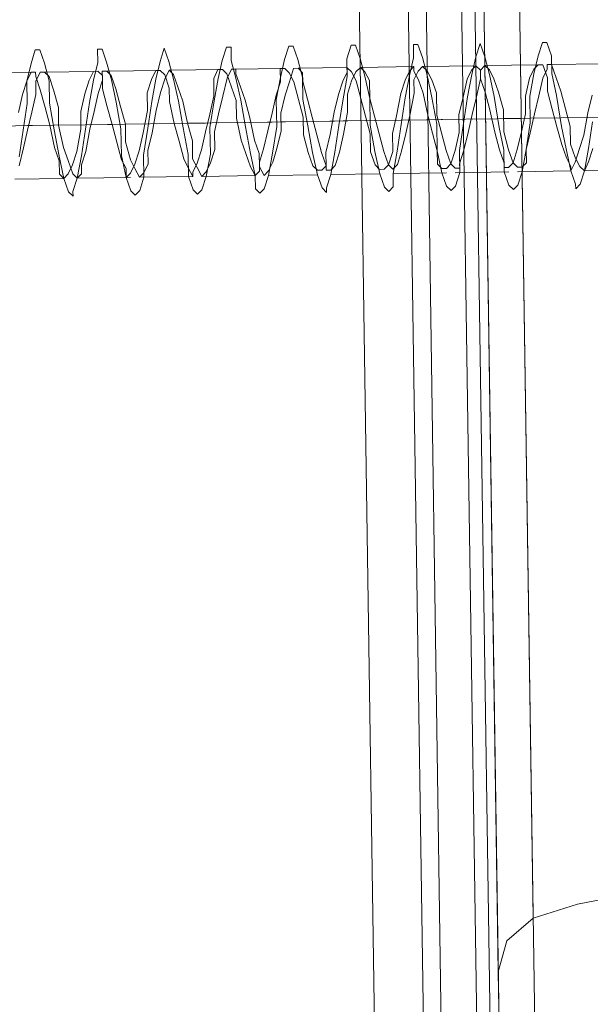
# Model space of a CAD drawing. Extents: x 147111805 to 147230536, y 410950310 to 411028142.
# Tile 129 of 256: x 147184184 to 147184211, y 410980324 to 410980371. Entities that reach past the tile are written whole.
import ezdxf

# ---------------------------------------------------------------- set-up
doc = ezdxf.new("R2010")
doc.units = 0
doc.header["$LTSCALE"] = 100
doc.layers.add('T--A9041--_VERHARDINGEN_Tegels', color=9, linetype='Continuous', transparency=0.3)
doc.layers.add('T--L9071--_TERREINMEUBILAIR_Stoelen', color=1, linetype='Continuous')

# ---------------------------------------------------------------- blocks, each defined once
blk = doc.blocks.new('Picknicktafel 180x160cm')
at = {"layer": 'T--L9071--_TERREINMEUBILAIR_Stoelen', "lineweight": 0}
for p, q in [((194.2066377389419, 1588.06145185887), (194.2066377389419, 1.055470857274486)), ((192.5178843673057, 3.588600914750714), (192.5178843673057, 1585.528321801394)), ((192.5178843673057, 1540.565263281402), (192.5178843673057, 48.55165943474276)), ((194.2066377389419, 1538.032133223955), (194.2066377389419, 51.08478949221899)), ((186.6072475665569, 10.55470857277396), (186.6072475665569, 277.7999296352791)), ((186.6072475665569, 10.55470857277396), (186.6072475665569, 277.7999296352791)), ((189.7736601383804, 10.55470857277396), (189.7736601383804, 277.7999296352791)), ((192.095696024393, 10.55470857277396), (192.095696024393, 277.7999296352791)), ((192.5178843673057, 277.7999296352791), (192.5178843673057, 10.55470857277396)), ((186.6072475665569, 259.8569250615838), (186.6072475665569, 28.28661897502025)), ((188.929283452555, 28.28661897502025), (188.929283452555, 259.8569250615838)), ((191.4624135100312, 28.28661897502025), (191.4624135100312, 259.8569250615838)), ((192.5178843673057, 28.28661897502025), (192.5178843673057, 259.8569250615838)), ((192.5178843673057, 28.28661897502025), (192.5178843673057, 259.8569250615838)), ((170.9862788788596, 92.03705875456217), (171.1973730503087, 92.6703412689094)), ((171.1973730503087, 92.6703412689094), (171.4084672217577, 92.6703412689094)), ((171.4084672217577, 92.6703412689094), (171.6195613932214, 92.03705875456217)), ((174.1526914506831, 92.03705875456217), (174.1526914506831, 92.6703412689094)), ((174.1526914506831, 92.6703412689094), (174.3637856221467, 92.6703412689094)), ((174.3637856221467, 92.6703412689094), (174.5748797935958, 92.03705875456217)), ((177.1080098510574, 92.03705875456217), (177.3191040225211, 92.6703412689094)), ((177.3191040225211, 92.6703412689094), (177.5301981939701, 92.03705875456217)), ((180.0633282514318, 92.03705875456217), (180.2744224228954, 92.6703412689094)), ((180.2744224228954, 92.6703412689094), (180.4855165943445, 92.6703412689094)), ((180.4855165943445, 92.6703412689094), (180.4855165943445, 92.03705875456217)), ((183.0186466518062, 92.03705875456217), (183.2297408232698, 92.6703412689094)), ((183.2297408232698, 92.6703412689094), (183.4408349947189, 92.6703412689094)), ((183.4408349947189, 92.6703412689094), (183.6519291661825, 92.03705875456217)), ((185.9739650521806, 92.03705875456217), (186.1850592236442, 92.6703412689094)), ((186.1850592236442, 92.6703412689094), (186.3961533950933, 92.6703412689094)), ((186.3961533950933, 92.6703412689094), (186.6072475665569, 92.03705875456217)), ((189.1403776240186, 92.03705875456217), (189.1403776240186, 92.6703412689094)), ((189.1403776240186, 92.6703412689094), (189.3514717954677, 92.6703412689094)), ((189.3514717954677, 92.6703412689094), (189.5625659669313, 92.03705875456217)), ((192.095696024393, 92.03705875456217), (192.306790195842, 92.6703412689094)), ((192.306790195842, 92.6703412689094), (192.5178843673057, 92.03705875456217)), ((195.0510144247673, 92.03705875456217), (195.2621085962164, 92.6703412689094)), ((195.2621085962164, 92.6703412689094), (195.47320276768, 92.6703412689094)), ((195.47320276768, 92.6703412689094), (195.6842969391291, 92.03705875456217)), ((170.775184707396, 91.19268206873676), (170.9862788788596, 92.03705875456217)), ((171.6195613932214, 92.03705875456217), (171.8306555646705, 91.19268206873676)), ((173.941597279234, 91.19268206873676), (174.1526914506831, 92.03705875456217)), ((174.5748797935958, 92.03705875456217), (174.7859739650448, 91.19268206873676)), ((176.8969156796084, 91.19268206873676), (177.1080098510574, 92.03705875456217)), ((177.5301981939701, 92.03705875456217), (177.7412923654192, 91.19268206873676)), ((179.8522340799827, 91.19268206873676), (180.0633282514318, 92.03705875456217)), ((180.4855165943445, 92.03705875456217), (180.6966107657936, 91.19268206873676)), ((182.8075524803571, 91.19268206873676), (183.0186466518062, 92.03705875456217)), ((183.6519291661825, 92.03705875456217), (183.8630233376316, 91.19268206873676)), ((185.9739650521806, 91.19268206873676), (185.9739650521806, 92.03705875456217)), ((186.6072475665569, 92.03705875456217), (186.818341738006, 91.19268206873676)), ((188.929283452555, 91.19268206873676), (189.1403776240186, 92.03705875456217)), ((189.5625659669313, 92.03705875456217), (189.7736601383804, 91.19268206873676)), ((191.8846018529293, 91.19268206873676), (192.095696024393, 92.03705875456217)), ((192.5178843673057, 92.03705875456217), (192.7289785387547, 91.19268206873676)), ((194.8399202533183, 91.19268206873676), (195.0510144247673, 92.03705875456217)), ((195.6842969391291, 92.03705875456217), (195.6842969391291, 91.19268206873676)), ((170.9862788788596, 91.61487041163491), (168.664242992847, 91.61487041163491)), ((170.9862788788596, 91.61487041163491), (170.775184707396, 91.19268206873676)), ((171.1973730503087, 91.61487041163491), (170.9862788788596, 91.61487041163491)), ((171.1973730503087, 91.40377624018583), (171.1973730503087, 91.61487041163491)), ((171.1973730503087, 91.19268206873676), (171.4084672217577, 91.61487041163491)), ((171.4084672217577, 90.7704937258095), (171.1973730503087, 91.40377624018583)), ((171.4084672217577, 91.61487041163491), (171.6195613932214, 91.61487041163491)), ((171.6195613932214, 91.61487041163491), (171.8306555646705, 91.40377624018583)), ((173.941597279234, 91.61487041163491), (171.6195613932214, 91.61487041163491)), ((171.8306555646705, 91.40377624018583), (172.0417497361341, 90.7704937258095)), ((173.941597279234, 91.61487041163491), (173.7305031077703, 91.19268206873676)), ((174.1526914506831, 91.61487041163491), (173.941597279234, 91.61487041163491)), ((174.3637856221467, 91.40377624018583), (174.1526914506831, 91.61487041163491)), ((174.3637856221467, 91.19268206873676), (174.3637856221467, 91.61487041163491)), ((174.3637856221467, 91.61487041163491), (174.5748797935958, 91.61487041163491)), ((174.3637856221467, 90.7704937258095), (174.3637856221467, 91.40377624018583)), ((174.5748797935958, 91.61487041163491), (174.7859739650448, 91.40377624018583)), ((177.1080098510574, 91.61487041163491), (174.5748797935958, 91.61487041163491)), ((174.7859739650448, 91.40377624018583), (174.9970681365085, 90.7704937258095)), ((176.8969156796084, 91.61487041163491), (176.6858215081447, 91.19268206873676)), ((177.1080098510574, 91.61487041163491), (176.8969156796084, 91.61487041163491)), ((177.3191040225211, 91.40377624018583), (177.1080098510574, 91.61487041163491)), ((177.3191040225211, 91.19268206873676), (177.5301981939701, 91.61487041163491)), ((177.5301981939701, 90.7704937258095), (177.3191040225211, 91.40377624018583)), ((177.5301981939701, 91.61487041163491), (177.7412923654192, 91.40377624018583)), ((180.0633282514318, 91.61487041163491), (177.5301981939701, 91.61487041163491)), ((177.7412923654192, 91.40377624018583), (177.9523865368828, 90.7704937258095)), ((179.8522340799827, 91.61487041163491), (179.6411399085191, 91.19268206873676)), ((180.0633282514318, 91.61487041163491), (179.8522340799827, 91.61487041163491)), ((180.2744224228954, 91.40377624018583), (180.0633282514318, 91.61487041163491)), ((180.2744224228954, 91.19268206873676), (180.4855165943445, 91.61487041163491)), ((180.4855165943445, 90.7704937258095), (180.2744224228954, 91.40377624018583)), ((180.4855165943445, 91.61487041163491), (180.6966107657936, 91.61487041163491)), ((183.0186466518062, 91.61487041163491), (180.4855165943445, 91.61487041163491)), ((180.6966107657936, 91.61487041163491), (180.6966107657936, 91.40377624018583)), ((180.6966107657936, 91.40377624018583), (180.9077049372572, 90.7704937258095)), ((183.0186466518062, 91.61487041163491), (182.8075524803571, 91.61487041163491)), ((182.8075524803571, 91.61487041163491), (182.8075524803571, 90.98158789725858)), ((183.2297408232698, 91.40377624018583), (183.0186466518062, 91.61487041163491)), ((183.2297408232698, 90.98158789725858), (183.4408349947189, 91.61487041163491)), ((183.4408349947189, 90.98158789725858), (183.2297408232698, 91.40377624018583)), ((183.4408349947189, 91.61487041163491), (183.6519291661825, 91.61487041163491)), ((183.6519291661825, 91.61487041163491), (183.8630233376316, 91.40377624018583)), ((185.9739650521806, 91.61487041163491), (183.6519291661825, 91.61487041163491)), ((183.8630233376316, 91.40377624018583), (183.8630233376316, 90.98158789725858)), ((185.9739650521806, 91.40377624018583), (185.7628708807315, 90.98158789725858)), ((186.1850592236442, 91.40377624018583), (185.9739650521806, 91.61487041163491)), ((185.9739650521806, 91.61487041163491), (185.9739650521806, 91.40377624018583)), ((186.3961533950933, 90.98158789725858), (186.1850592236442, 91.40377624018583)), ((186.1850592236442, 90.98158789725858), (186.3961533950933, 91.40377624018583)), ((186.3961533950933, 91.40377624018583), (186.6072475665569, 91.61487041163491)), ((186.6072475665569, 91.61487041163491), (186.818341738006, 91.40377624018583)), ((189.1403776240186, 91.61487041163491), (186.6072475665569, 91.61487041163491)), ((186.818341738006, 91.40377624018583), (187.0294359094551, 90.98158789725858)), ((188.929283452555, 91.40377624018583), (188.7181892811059, 90.98158789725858)), ((189.1403776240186, 91.61487041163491), (188.929283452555, 91.40377624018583)), ((189.1403776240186, 91.40377624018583), (189.1403776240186, 91.61487041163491)), ((189.3514717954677, 90.98158789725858), (189.1403776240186, 91.40377624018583)), ((189.1403776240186, 90.98158789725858), (189.3514717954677, 91.40377624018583)), ((189.3514717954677, 91.40377624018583), (189.5625659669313, 91.61487041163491)), ((189.5625659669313, 91.61487041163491), (189.7736601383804, 91.40377624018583)), ((192.095696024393, 91.61487041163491), (189.5625659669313, 91.61487041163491)), ((189.7736601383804, 91.40377624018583), (189.984754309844, 90.98158789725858)), ((191.8846018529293, 91.40377624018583), (191.6735076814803, 90.98158789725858)), ((192.095696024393, 91.61487041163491), (191.8846018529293, 91.40377624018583)), ((192.306790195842, 91.40377624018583), (192.095696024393, 91.61487041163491)), ((192.306790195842, 91.40377624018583), (192.5178843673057, 91.61487041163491)), ((192.306790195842, 90.98158789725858), (192.306790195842, 91.40377624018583)), ((192.306790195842, 90.98158789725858), (192.306790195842, 91.40377624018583)), ((192.5178843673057, 91.61487041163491), (192.7289785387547, 91.40377624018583)), ((195.0510144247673, 91.61487041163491), (192.5178843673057, 91.61487041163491)), ((192.7289785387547, 91.40377624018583), (192.9400727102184, 90.98158789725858)), ((194.8399202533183, 91.40377624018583), (194.6288260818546, 90.98158789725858)), ((195.0510144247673, 91.61487041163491), (194.8399202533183, 91.40377624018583)), ((195.2621085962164, 91.61487041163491), (195.0510144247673, 91.61487041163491)), ((195.47320276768, 90.98158789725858), (195.2621085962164, 91.61487041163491)), ((195.2621085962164, 90.98158789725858), (195.47320276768, 91.40377624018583)), ((195.47320276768, 91.40377624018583), (195.47320276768, 91.61487041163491)), ((195.47320276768, 91.61487041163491), (195.6842969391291, 91.61487041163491)), ((195.6842969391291, 91.61487041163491), (195.8953911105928, 90.98158789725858)), ((198.0063328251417, 91.61487041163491), (195.6842969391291, 91.61487041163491)), ((170.775184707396, 91.19268206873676), (170.5640905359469, 90.55939955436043)), ((170.775184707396, 90.13721121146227), (170.775184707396, 91.19268206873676)), ((171.1973730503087, 90.55939955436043), (171.1973730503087, 91.19268206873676)), ((171.6195613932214, 89.92611703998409), (171.4084672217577, 90.7704937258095)), ((171.8306555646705, 91.19268206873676), (171.8306555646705, 90.13721121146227)), ((172.0417497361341, 90.7704937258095), (172.2528439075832, 89.92611703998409)), ((173.7305031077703, 91.19268206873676), (173.5194089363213, 90.55939955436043)), ((173.7305031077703, 90.13721121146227), (173.941597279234, 91.19268206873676)), ((174.1526914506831, 90.55939955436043), (174.3637856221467, 91.19268206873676)), ((174.5748797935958, 89.92611703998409), (174.3637856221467, 90.7704937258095)), ((174.7859739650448, 91.19268206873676), (174.9970681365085, 90.13721121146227)), ((174.9970681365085, 90.7704937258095), (175.2081623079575, 89.92611703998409)), ((176.6858215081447, 91.19268206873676), (176.4747273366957, 90.55939955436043)), ((176.6858215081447, 90.13721121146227), (176.8969156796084, 91.19268206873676)), ((177.1080098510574, 90.55939955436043), (177.3191040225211, 91.19268206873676)), ((177.5301981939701, 90.13721121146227), (177.5301981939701, 90.7704937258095)), ((177.7412923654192, 91.19268206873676), (177.9523865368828, 90.13721121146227)), ((177.9523865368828, 90.7704937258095), (178.1634807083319, 90.13721121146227)), ((179.6411399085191, 90.13721121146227), (179.8522340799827, 91.19268206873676)), ((179.6411399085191, 91.19268206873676), (179.6411399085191, 90.34830538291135)), ((180.0633282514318, 90.34830538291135), (180.2744224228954, 91.19268206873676)), ((180.6966107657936, 90.13721121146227), (180.4855165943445, 90.7704937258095)), ((180.6966107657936, 91.19268206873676), (180.9077049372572, 90.13721121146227)), ((180.9077049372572, 90.7704937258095), (181.1187991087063, 90.13721121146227)), ((182.5964583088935, 90.13721121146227), (182.8075524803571, 91.19268206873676)), ((182.8075524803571, 90.98158789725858), (182.5964583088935, 90.34830538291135)), ((183.0186466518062, 90.34830538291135), (183.2297408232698, 90.98158789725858)), ((183.6519291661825, 90.13721121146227), (183.4408349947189, 90.98158789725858)), ((183.8630233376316, 91.19268206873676), (183.8630233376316, 90.13721121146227)), ((183.8630233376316, 90.98158789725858), (184.0741175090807, 90.13721121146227)), ((185.7628708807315, 90.98158789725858), (185.5517767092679, 90.34830538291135)), ((185.7628708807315, 90.13721121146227), (185.9739650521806, 91.19268206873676)), ((185.9739650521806, 90.34830538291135), (186.1850592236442, 90.98158789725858)), ((186.6072475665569, 90.13721121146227), (186.3961533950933, 90.98158789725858)), ((186.818341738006, 91.19268206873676), (187.0294359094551, 90.13721121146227)), ((187.0294359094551, 90.98158789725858), (187.0294359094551, 90.13721121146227)), ((188.7181892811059, 90.98158789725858), (188.5070951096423, 90.34830538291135)), ((188.7181892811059, 90.13721121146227), (188.929283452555, 91.19268206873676)), ((189.1403776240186, 90.34830538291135), (189.1403776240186, 90.98158789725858)), ((189.5625659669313, 90.34830538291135), (189.3514717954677, 90.98158789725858)), ((189.7736601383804, 91.19268206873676), (189.984754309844, 90.13721121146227)), ((189.984754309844, 90.98158789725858), (190.1958484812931, 90.34830538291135)), ((191.6735076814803, 90.98158789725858), (191.4624135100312, 90.13721121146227)), ((191.6735076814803, 90.13721121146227), (191.8846018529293, 91.19268206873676)), ((192.095696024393, 90.13721121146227), (192.306790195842, 90.98158789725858)), ((192.5178843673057, 90.34830538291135), (192.306790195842, 90.98158789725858)), ((192.7289785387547, 91.19268206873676), (192.9400727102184, 90.13721121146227)), ((192.9400727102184, 90.98158789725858), (193.1511668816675, 90.34830538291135)), ((194.6288260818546, 90.98158789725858), (194.4177319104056, 90.13721121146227)), ((194.6288260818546, 90.13721121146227), (194.8399202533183, 91.19268206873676)), ((195.0510144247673, 90.13721121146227), (195.2621085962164, 90.98158789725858)), ((195.47320276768, 90.34830538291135), (195.47320276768, 90.98158789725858)), ((195.6842969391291, 91.19268206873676), (195.8953911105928, 90.13721121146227)), ((195.8953911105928, 90.98158789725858), (196.1064852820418, 90.34830538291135)), ((170.5640905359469, 90.55939955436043), (170.3529963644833, 89.71502286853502)), ((170.9862788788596, 89.71502286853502), (171.1973730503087, 90.55939955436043)), ((173.5194089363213, 90.55939955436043), (173.3083147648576, 89.71502286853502)), ((173.941597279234, 89.71502286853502), (174.1526914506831, 90.55939955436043)), ((176.4747273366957, 90.55939955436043), (176.4747273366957, 89.71502286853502)), ((176.8969156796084, 89.71502286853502), (177.1080098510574, 90.55939955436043)), ((179.6411399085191, 90.34830538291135), (179.43004573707, 89.50392869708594)), ((179.8522340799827, 89.50392869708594), (180.0633282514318, 90.34830538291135)), ((182.5964583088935, 90.34830538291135), (182.3853641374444, 89.50392869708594)), ((182.8075524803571, 89.50392869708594), (183.0186466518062, 90.34830538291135)), ((185.5517767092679, 90.34830538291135), (185.3406825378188, 89.50392869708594)), ((185.9739650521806, 89.50392869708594), (185.9739650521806, 90.34830538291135)), ((188.5070951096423, 90.34830538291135), (188.2960009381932, 89.29283452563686)), ((188.929283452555, 89.29283452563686), (189.1403776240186, 90.34830538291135)), ((189.7736601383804, 89.29283452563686), (189.5625659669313, 90.34830538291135)), ((190.1958484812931, 90.34830538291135), (190.1958484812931, 89.29283452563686)), ((192.7289785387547, 89.50392869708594), (192.5178843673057, 90.34830538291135)), ((193.1511668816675, 90.34830538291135), (193.3622610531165, 89.50392869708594)), ((195.6842969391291, 89.50392869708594), (195.47320276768, 90.34830538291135)), ((196.1064852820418, 90.34830538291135), (196.3175794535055, 89.50392869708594)), ((170.5640905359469, 88.8706461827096), (170.775184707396, 90.13721121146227)), ((171.8306555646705, 89.08174035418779), (171.6195613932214, 89.92611703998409)), ((171.8306555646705, 90.13721121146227), (172.0417497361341, 88.8706461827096)), ((172.2528439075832, 89.92611703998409), (172.2528439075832, 89.08174035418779)), ((173.5194089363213, 88.8706461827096), (173.7305031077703, 90.13721121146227)), ((174.7859739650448, 89.08174035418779), (174.5748797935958, 89.92611703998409)), ((174.9970681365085, 90.13721121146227), (175.2081623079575, 88.8706461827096)), ((175.2081623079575, 89.92611703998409), (175.4192564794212, 89.08174035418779)), ((176.4747273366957, 88.8706461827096), (176.6858215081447, 90.13721121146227)), ((177.7412923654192, 89.08174035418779), (177.5301981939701, 90.13721121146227)), ((177.9523865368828, 90.13721121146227), (178.1634807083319, 88.8706461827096)), ((178.1634807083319, 90.13721121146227), (178.3745748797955, 89.08174035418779)), ((179.43004573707, 88.8706461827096), (179.6411399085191, 90.13721121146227)), ((180.6966107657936, 89.29283452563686), (180.6966107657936, 90.13721121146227)), ((180.9077049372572, 90.13721121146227), (181.1187991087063, 88.8706461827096)), ((181.1187991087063, 90.13721121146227), (181.3298932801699, 89.29283452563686)), ((182.5964583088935, 88.8706461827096), (182.5964583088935, 90.13721121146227)), ((183.8630233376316, 89.29283452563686), (183.6519291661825, 90.13721121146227)), ((183.8630233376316, 90.13721121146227), (184.0741175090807, 88.8706461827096)), ((184.0741175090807, 90.13721121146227), (184.2852116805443, 89.29283452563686)), ((185.5517767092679, 88.8706461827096), (185.7628708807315, 90.13721121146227)), ((186.818341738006, 89.29283452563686), (186.6072475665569, 90.13721121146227)), ((187.0294359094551, 90.13721121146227), (187.0294359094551, 88.8706461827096)), ((187.0294359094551, 90.13721121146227), (187.2405300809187, 89.29283452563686)), ((188.5070951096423, 88.8706461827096), (188.7181892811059, 90.13721121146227)), ((189.984754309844, 90.13721121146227), (190.1958484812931, 88.8706461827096)), ((191.4624135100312, 90.13721121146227), (191.2513193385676, 89.29283452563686)), ((191.4624135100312, 88.8706461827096), (191.6735076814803, 90.13721121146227)), ((191.8846018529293, 89.29283452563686), (192.095696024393, 90.13721121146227)), ((192.9400727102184, 90.13721121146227), (193.1511668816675, 88.65955201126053)), ((194.4177319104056, 90.13721121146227), (194.4177319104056, 89.29283452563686)), ((194.6288260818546, 88.8706461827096), (194.6288260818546, 90.13721121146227)), ((194.8399202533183, 89.29283452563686), (195.0510144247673, 90.13721121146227)), ((195.8953911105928, 90.13721121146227), (196.1064852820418, 88.65955201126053)), ((197.584144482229, 90.13721121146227), (197.3730503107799, 89.29283452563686)), ((170.775184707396, 88.8706461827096), (170.9862788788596, 89.71502286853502)), ((173.3083147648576, 89.71502286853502), (173.3083147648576, 88.8706461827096)), ((173.7305031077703, 88.8706461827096), (173.941597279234, 89.71502286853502)), ((176.4747273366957, 89.71502286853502), (176.263633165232, 88.65955201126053)), ((176.6858215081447, 88.65955201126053), (176.8969156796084, 89.71502286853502)), ((179.43004573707, 89.50392869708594), (179.2189515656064, 88.65955201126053)), ((179.6411399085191, 88.65955201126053), (179.8522340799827, 89.50392869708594)), ((182.3853641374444, 89.50392869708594), (182.1742699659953, 88.65955201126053)), ((182.8075524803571, 88.65955201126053), (182.8075524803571, 89.50392869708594)), ((185.3406825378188, 89.50392869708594), (185.1295883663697, 88.44845783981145)), ((185.7628708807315, 88.44845783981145), (185.9739650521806, 89.50392869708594)), ((192.9400727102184, 88.44845783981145), (192.7289785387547, 89.50392869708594)), ((193.3622610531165, 89.50392869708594), (193.3622610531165, 88.44845783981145)), ((195.8953911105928, 88.65955201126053), (195.6842969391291, 89.50392869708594)), ((196.3175794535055, 89.50392869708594), (196.5286736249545, 88.65955201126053)), ((171.8306555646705, 89.08174035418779), (169.2975255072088, 89.08174035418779)), ((170.3529963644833, 87.60408115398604), (170.5640905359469, 88.8706461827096)), ((170.5640905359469, 88.0262694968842), (170.775184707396, 88.8706461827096)), ((173.3083147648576, 89.08174035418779), (170.775184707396, 89.08174035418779)), ((172.0417497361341, 88.0262694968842), (171.8306555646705, 89.08174035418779)), ((172.0417497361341, 88.8706461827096), (172.2528439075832, 87.60408115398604)), ((172.2528439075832, 89.08174035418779), (172.4639380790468, 88.0262694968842)), ((174.7859739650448, 89.08174035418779), (172.2528439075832, 89.08174035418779)), ((173.3083147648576, 88.8706461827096), (173.0972205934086, 87.81517532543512)), ((173.3083147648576, 87.60408115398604), (173.5194089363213, 88.8706461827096)), ((173.5194089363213, 87.81517532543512), (173.7305031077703, 88.8706461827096)), ((176.263633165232, 89.08174035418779), (173.7305031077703, 89.08174035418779)), ((174.9970681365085, 88.23736366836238), (174.7859739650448, 89.08174035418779)), ((175.2081623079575, 88.8706461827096), (175.2081623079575, 87.60408115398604)), ((175.4192564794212, 89.08174035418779), (175.4192564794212, 88.23736366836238)), ((177.7412923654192, 89.08174035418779), (175.4192564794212, 89.08174035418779)), ((176.263633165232, 87.60408115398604), (176.4747273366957, 88.8706461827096)), ((179.2189515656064, 89.08174035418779), (176.8969156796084, 89.08174035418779)), ((177.9523865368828, 88.23736366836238), (177.7412923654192, 89.08174035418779)), ((178.1634807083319, 88.8706461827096), (178.3745748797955, 87.60408115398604)), ((178.3745748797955, 89.08174035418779), (178.5856690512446, 88.23736366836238)), ((180.6966107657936, 89.08174035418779), (178.3745748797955, 89.08174035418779)), ((179.43004573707, 87.60408115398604), (179.43004573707, 88.8706461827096)), ((182.3853641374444, 89.08174035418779), (179.8522340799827, 89.08174035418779)), ((180.9077049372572, 88.23736366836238), (180.6966107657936, 89.29283452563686)), ((181.1187991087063, 88.8706461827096), (181.3298932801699, 87.60408115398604)), ((181.3298932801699, 89.29283452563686), (181.540987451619, 88.23736366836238)), ((183.8630233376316, 89.08174035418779), (181.3298932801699, 89.08174035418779)), ((182.3853641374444, 87.60408115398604), (182.5964583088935, 88.8706461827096)), ((185.3406825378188, 89.08174035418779), (182.8075524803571, 89.08174035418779)), ((183.8630233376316, 88.44845783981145), (183.8630233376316, 89.29283452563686)), ((184.0741175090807, 88.8706461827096), (184.2852116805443, 87.60408115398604)), ((184.2852116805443, 89.29283452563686), (184.4963058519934, 88.44845783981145)), ((186.818341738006, 89.08174035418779), (184.2852116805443, 89.08174035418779)), ((185.3406825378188, 87.60408115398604), (185.5517767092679, 88.8706461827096)), ((188.2960009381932, 89.08174035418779), (185.7628708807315, 89.08174035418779)), ((187.0294359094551, 88.44845783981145), (186.818341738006, 89.29283452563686)), ((187.0294359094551, 88.8706461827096), (187.2405300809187, 87.60408115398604)), ((187.2405300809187, 89.29283452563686), (187.4516242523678, 88.44845783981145)), ((189.7736601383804, 89.08174035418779), (187.2405300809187, 89.08174035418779)), ((188.2960009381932, 89.29283452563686), (188.0849067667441, 88.44845783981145)), ((188.2960009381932, 87.60408115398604), (188.5070951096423, 88.8706461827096)), ((188.7181892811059, 88.44845783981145), (188.929283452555, 89.29283452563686)), ((191.2513193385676, 89.08174035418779), (188.929283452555, 89.08174035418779)), ((189.984754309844, 88.44845783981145), (189.7736601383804, 89.29283452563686)), ((190.1958484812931, 89.29283452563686), (190.4069426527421, 88.44845783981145)), ((190.1958484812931, 88.8706461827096), (190.1958484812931, 87.60408115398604)), ((192.7289785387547, 89.08174035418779), (190.4069426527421, 89.08174035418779)), ((191.2513193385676, 89.29283452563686), (191.2513193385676, 88.44845783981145)), ((191.2513193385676, 87.60408115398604), (191.4624135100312, 88.8706461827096)), ((191.6735076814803, 88.44845783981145), (191.8846018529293, 89.29283452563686)), ((194.2066377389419, 89.08174035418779), (191.8846018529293, 89.08174035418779)), ((195.8953911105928, 89.08174035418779), (193.3622610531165, 89.08174035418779)), ((194.4177319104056, 89.29283452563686), (194.2066377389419, 88.44845783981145)), ((194.4177319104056, 87.60408115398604), (194.6288260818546, 88.8706461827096)), ((194.6288260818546, 88.44845783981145), (194.8399202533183, 89.29283452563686)), ((197.3730503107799, 89.08174035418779), (194.8399202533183, 89.08174035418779)), ((198.8507095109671, 89.08174035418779), (196.3175794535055, 89.08174035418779)), ((197.3730503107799, 89.29283452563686), (197.1619561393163, 88.23736366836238)), ((197.3730503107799, 87.60408115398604), (197.584144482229, 88.8706461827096)), ((176.263633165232, 88.65955201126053), (176.0525389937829, 87.81517532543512)), ((176.4747273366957, 87.81517532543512), (176.6858215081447, 88.65955201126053)), ((179.2189515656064, 88.65955201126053), (179.0078573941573, 87.81517532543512)), ((179.6411399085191, 87.81517532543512), (179.6411399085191, 88.65955201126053)), ((182.1742699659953, 88.65955201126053), (181.9631757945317, 87.81517532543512)), ((182.5964583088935, 87.81517532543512), (182.8075524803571, 88.65955201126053)), ((184.0741175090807, 87.60408115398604), (183.8630233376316, 88.44845783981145)), ((184.4963058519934, 88.44845783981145), (184.707400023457, 87.60408115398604)), ((185.1295883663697, 88.44845783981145), (184.9184941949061, 87.60408115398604)), ((185.5517767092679, 87.60408115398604), (185.7628708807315, 88.44845783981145)), ((187.0294359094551, 87.60408115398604), (187.0294359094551, 88.44845783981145)), ((187.4516242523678, 88.44845783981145), (187.6627184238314, 87.60408115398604)), ((188.0849067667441, 88.44845783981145), (188.0849067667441, 87.60408115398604)), ((188.5070951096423, 87.60408115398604), (188.7181892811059, 88.44845783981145)), ((190.1958484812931, 87.60408115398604), (189.984754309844, 88.44845783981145)), ((190.4069426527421, 88.44845783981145), (190.6180368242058, 87.60408115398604)), ((191.2513193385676, 88.44845783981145), (191.0402251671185, 87.60408115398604)), ((191.4624135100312, 87.60408115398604), (191.6735076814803, 88.44845783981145)), ((193.1511668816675, 87.60408115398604), (192.9400727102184, 88.44845783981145)), ((193.1511668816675, 88.65955201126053), (193.3622610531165, 87.60408115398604)), ((193.3622610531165, 88.44845783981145), (193.5733552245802, 87.60408115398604)), ((194.2066377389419, 88.44845783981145), (193.9955435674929, 87.60408115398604)), ((194.4177319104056, 87.60408115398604), (194.6288260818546, 88.44845783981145)), ((196.1064852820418, 87.81517532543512), (195.8953911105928, 88.65955201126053)), ((196.1064852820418, 88.65955201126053), (196.3175794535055, 87.60408115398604)), ((196.5286736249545, 88.65955201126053), (196.5286736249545, 87.81517532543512)), ((170.3529963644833, 87.18189281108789), (170.5640905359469, 88.0262694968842)), ((172.2528439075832, 87.39298698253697), (172.0417497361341, 88.0262694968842)), ((172.4639380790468, 88.0262694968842), (172.6750322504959, 87.39298698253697)), ((175.2081623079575, 87.39298698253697), (174.9970681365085, 88.23736366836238)), ((175.4192564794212, 88.23736366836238), (175.6303506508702, 87.39298698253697)), ((178.1634807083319, 87.39298698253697), (177.9523865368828, 88.23736366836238)), ((178.5856690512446, 88.23736366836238), (178.5856690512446, 87.39298698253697)), ((181.1187991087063, 87.60408115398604), (180.9077049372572, 88.23736366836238)), ((181.540987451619, 88.23736366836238), (181.7520816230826, 87.60408115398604)), ((197.1619561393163, 88.23736366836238), (196.9508619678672, 87.60408115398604)), ((172.2528439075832, 87.60408115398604), (172.4639380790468, 86.54861029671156)), ((173.0972205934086, 87.81517532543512), (172.8861264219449, 87.18189281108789)), ((173.0972205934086, 86.54861029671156), (173.3083147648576, 87.60408115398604)), ((173.3083147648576, 87.18189281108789), (173.5194089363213, 87.81517532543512)), ((175.2081623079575, 87.60408115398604), (175.4192564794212, 86.54861029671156)), ((176.0525389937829, 87.81517532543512), (175.8414448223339, 87.18189281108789)), ((176.263633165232, 86.54861029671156), (176.263633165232, 87.60408115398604)), ((176.4747273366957, 87.18189281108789), (176.4747273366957, 87.81517532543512)), ((178.3745748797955, 87.60408115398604), (178.3745748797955, 86.54861029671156)), ((179.0078573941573, 87.81517532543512), (178.7967632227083, 87.18189281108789)), ((179.2189515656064, 86.54861029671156), (179.43004573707, 87.60408115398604)), ((179.43004573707, 87.18189281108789), (179.6411399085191, 87.81517532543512)), ((181.3298932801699, 86.97079863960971), (181.1187991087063, 87.60408115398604)), ((181.3298932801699, 87.60408115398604), (181.540987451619, 86.54861029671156)), ((181.9631757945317, 87.81517532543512), (181.7520816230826, 87.18189281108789)), ((181.7520816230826, 87.60408115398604), (181.7520816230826, 86.97079863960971)), ((182.1742699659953, 86.54861029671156), (182.3853641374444, 87.60408115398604)), ((182.3853641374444, 87.18189281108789), (182.5964583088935, 87.81517532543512)), ((184.2852116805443, 86.97079863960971), (184.0741175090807, 87.60408115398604)), ((184.2852116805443, 87.60408115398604), (184.4963058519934, 86.54861029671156)), ((184.707400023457, 87.60408115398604), (184.9184941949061, 86.97079863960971)), ((184.9184941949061, 87.60408115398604), (184.9184941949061, 86.97079863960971)), ((185.1295883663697, 86.54861029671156), (185.3406825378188, 87.60408115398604)), ((185.3406825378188, 86.97079863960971), (185.5517767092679, 87.60408115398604)), ((187.2405300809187, 86.97079863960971), (187.0294359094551, 87.60408115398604)), ((187.2405300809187, 87.60408115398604), (187.4516242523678, 86.54861029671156)), ((187.6627184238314, 87.60408115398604), (187.8738125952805, 86.97079863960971)), ((188.0849067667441, 87.60408115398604), (187.8738125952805, 86.97079863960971)), ((188.0849067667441, 86.54861029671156), (188.2960009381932, 87.60408115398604)), ((188.2960009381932, 86.97079863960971), (188.5070951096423, 87.60408115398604)), ((190.1958484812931, 87.60408115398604), (190.4069426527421, 86.54861029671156)), ((190.1958484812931, 86.97079863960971), (190.1958484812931, 87.60408115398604)), ((190.6180368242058, 87.60408115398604), (190.8291309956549, 86.97079863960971)), ((191.0402251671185, 87.60408115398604), (190.8291309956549, 86.97079863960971)), ((191.2513193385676, 86.54861029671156), (191.2513193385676, 87.60408115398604)), ((191.2513193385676, 86.97079863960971), (191.4624135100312, 87.60408115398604)), ((193.3622610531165, 86.97079863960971), (193.1511668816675, 87.60408115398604)), ((193.3622610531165, 87.60408115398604), (193.3622610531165, 86.54861029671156)), ((193.5733552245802, 87.60408115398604), (193.7844493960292, 86.97079863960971)), ((193.9955435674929, 87.60408115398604), (193.7844493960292, 86.97079863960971)), ((194.2066377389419, 86.54861029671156), (194.4177319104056, 87.60408115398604)), ((194.4177319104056, 86.97079863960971), (194.4177319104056, 87.60408115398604)), ((196.3175794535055, 87.18189281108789), (196.1064852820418, 87.81517532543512)), ((196.3175794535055, 87.60408115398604), (196.5286736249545, 86.54861029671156)), ((196.5286736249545, 87.81517532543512), (196.7397677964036, 87.18189281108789)), ((196.9508619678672, 87.60408115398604), (196.7397677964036, 86.97079863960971)), ((197.1619561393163, 86.54861029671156), (197.3730503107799, 87.60408115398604)), ((197.3730503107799, 86.97079863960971), (197.584144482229, 87.60408115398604)), ((172.2528439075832, 86.75970446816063), (172.2528439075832, 87.39298698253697)), ((172.6750322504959, 87.39298698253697), (172.8861264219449, 86.75970446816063)), ((172.8861264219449, 87.18189281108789), (172.6750322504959, 86.75970446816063)), ((173.3083147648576, 86.75970446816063), (173.3083147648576, 87.18189281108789)), ((175.4192564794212, 86.97079863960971), (175.2081623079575, 87.39298698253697)), ((175.6303506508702, 87.39298698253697), (175.8414448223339, 86.97079863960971)), ((175.8414448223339, 87.18189281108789), (175.6303506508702, 86.75970446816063)), ((176.263633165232, 86.75970446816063), (176.4747273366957, 87.18189281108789)), ((178.3745748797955, 86.97079863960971), (178.1634807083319, 87.39298698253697)), ((178.5856690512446, 87.39298698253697), (178.7967632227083, 86.97079863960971)), ((178.7967632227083, 87.18189281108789), (178.5856690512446, 86.75970446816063)), ((179.2189515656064, 86.75970446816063), (179.43004573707, 87.18189281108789)), ((181.7520816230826, 87.18189281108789), (181.7520816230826, 86.75970446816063)), ((182.1742699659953, 86.75970446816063), (182.3853641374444, 87.18189281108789)), ((196.5286736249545, 86.75970446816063), (196.3175794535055, 87.18189281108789)), ((196.7397677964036, 87.18189281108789), (196.9508619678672, 86.75970446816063)), ((172.4639380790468, 86.54861029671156), (170.1419021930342, 86.54861029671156)), ((172.4639380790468, 86.54861029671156), (172.2528439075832, 86.75970446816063)), ((172.6750322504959, 86.75970446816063), (172.4639380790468, 86.54861029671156)), ((172.4639380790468, 86.54861029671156), (172.6750322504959, 85.91532778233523)), ((172.8861264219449, 86.75970446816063), (173.0972205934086, 86.54861029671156)), ((172.8861264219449, 85.91532778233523), (173.0972205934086, 86.54861029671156)), ((173.0972205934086, 86.54861029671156), (173.3083147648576, 86.75970446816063)), ((175.6303506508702, 86.54861029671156), (173.0972205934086, 86.54861029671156)), ((175.4192564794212, 86.54861029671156), (175.4192564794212, 86.97079863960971)), ((175.6303506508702, 86.75970446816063), (175.4192564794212, 86.54861029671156)), ((175.4192564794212, 86.54861029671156), (175.6303506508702, 85.91532778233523)), ((175.8414448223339, 86.97079863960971), (176.0525389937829, 86.54861029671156)), ((176.0525389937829, 86.54861029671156), (176.263633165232, 86.75970446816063)), ((176.0525389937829, 85.91532778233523), (176.263633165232, 86.54861029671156)), ((178.5856690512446, 86.54861029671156), (176.0525389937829, 86.54861029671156)), ((178.5856690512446, 86.54861029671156), (178.3745748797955, 86.97079863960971)), ((178.3745748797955, 86.54861029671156), (178.5856690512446, 85.91532778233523)), ((178.5856690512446, 86.75970446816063), (178.5856690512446, 86.54861029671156)), ((178.7967632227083, 86.97079863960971), (179.0078573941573, 86.54861029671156)), ((179.0078573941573, 86.54861029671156), (179.2189515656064, 86.75970446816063)), ((179.0078573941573, 85.91532778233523), (179.2189515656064, 86.54861029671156)), ((181.540987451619, 86.54861029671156), (179.0078573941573, 86.54861029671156)), ((181.540987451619, 86.54861029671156), (181.3298932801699, 86.97079863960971)), ((181.7520816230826, 86.75970446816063), (181.540987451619, 86.54861029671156)), ((181.540987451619, 86.54861029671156), (181.540987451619, 85.91532778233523)), ((181.7520816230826, 86.97079863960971), (181.9631757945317, 86.54861029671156)), ((181.9631757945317, 86.54861029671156), (182.1742699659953, 86.75970446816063)), ((181.9631757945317, 85.91532778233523), (182.1742699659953, 86.54861029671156)), ((184.4963058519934, 86.54861029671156), (182.1742699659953, 86.54861029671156)), ((184.4963058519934, 86.75970446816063), (184.2852116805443, 86.97079863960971)), ((184.707400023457, 86.75970446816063), (184.4963058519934, 86.75970446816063)), ((184.4963058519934, 86.54861029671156), (184.707400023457, 85.91532778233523)), ((184.9184941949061, 86.97079863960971), (184.707400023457, 86.75970446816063)), ((184.9184941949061, 86.97079863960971), (184.9184941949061, 86.75970446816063)), ((184.9184941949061, 86.75970446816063), (185.1295883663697, 86.75970446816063)), ((184.9184941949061, 85.91532778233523), (185.1295883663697, 86.54861029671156)), ((185.1295883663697, 86.75970446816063), (185.3406825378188, 86.97079863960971)), ((187.4516242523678, 86.54861029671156), (185.1295883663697, 86.54861029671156)), ((187.4516242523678, 86.75970446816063), (187.2405300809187, 86.97079863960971)), ((187.6627184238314, 86.75970446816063), (187.4516242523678, 86.75970446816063)), ((187.4516242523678, 86.54861029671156), (187.6627184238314, 85.91532778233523)), ((187.8738125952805, 86.97079863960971), (187.6627184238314, 86.75970446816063)), ((187.8738125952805, 86.97079863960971), (188.0849067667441, 86.75970446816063)), ((188.0849067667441, 86.75970446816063), (188.2960009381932, 86.97079863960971)), ((188.0849067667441, 85.91532778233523), (188.0849067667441, 86.54861029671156)), ((190.6180368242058, 86.54861029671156), (188.0849067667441, 86.54861029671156)), ((190.4069426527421, 86.75970446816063), (190.1958484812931, 86.97079863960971)), ((190.6180368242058, 86.75970446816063), (190.4069426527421, 86.75970446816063)), ((190.4069426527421, 86.54861029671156), (190.6180368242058, 85.91532778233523)), ((190.8291309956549, 86.97079863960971), (190.6180368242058, 86.75970446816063)), ((190.8291309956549, 86.97079863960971), (191.0402251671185, 86.75970446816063)), ((191.0402251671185, 86.75970446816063), (191.2513193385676, 86.75970446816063)), ((191.0402251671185, 85.91532778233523), (191.2513193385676, 86.54861029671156)), ((193.5733552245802, 86.54861029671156), (191.0402251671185, 86.54861029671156)), ((191.2513193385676, 86.75970446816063), (191.2513193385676, 86.97079863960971)), ((193.3622610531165, 86.75970446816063), (193.3622610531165, 86.97079863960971)), ((193.5733552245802, 86.75970446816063), (193.3622610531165, 86.75970446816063)), ((193.3622610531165, 86.54861029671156), (193.5733552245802, 85.91532778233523)), ((193.7844493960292, 86.97079863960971), (193.5733552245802, 86.75970446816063)), ((193.7844493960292, 86.97079863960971), (193.9955435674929, 86.75970446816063)), ((193.9955435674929, 86.75970446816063), (194.2066377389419, 86.75970446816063)), ((193.9955435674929, 85.91532778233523), (194.2066377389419, 86.54861029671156)), ((196.5286736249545, 86.54861029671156), (193.9955435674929, 86.54861029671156)), ((194.2066377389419, 86.75970446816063), (194.4177319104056, 86.97079863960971)), ((196.7397677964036, 86.97079863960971), (196.5286736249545, 86.54861029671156)), ((196.5286736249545, 86.54861029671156), (196.5286736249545, 86.75970446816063)), ((196.5286736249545, 86.54861029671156), (196.7397677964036, 85.91532778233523)), ((196.9508619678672, 86.75970446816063), (197.1619561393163, 86.54861029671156)), ((196.9508619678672, 85.91532778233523), (197.1619561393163, 86.54861029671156)), ((197.1619561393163, 86.54861029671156), (197.3730503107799, 86.97079863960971)), ((199.4839920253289, 86.54861029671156), (197.1619561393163, 86.54861029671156)), ((172.6750322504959, 85.91532778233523), (172.8861264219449, 85.70423361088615)), ((172.8861264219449, 85.70423361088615), (172.8861264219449, 85.91532778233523)), ((175.6303506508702, 85.91532778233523), (175.8414448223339, 85.70423361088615)), ((175.8414448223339, 85.70423361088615), (176.0525389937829, 85.91532778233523)), ((178.5856690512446, 85.91532778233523), (178.7967632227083, 85.70423361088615)), ((178.7967632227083, 85.70423361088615), (179.0078573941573, 85.91532778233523)), ((181.540987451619, 85.91532778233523), (181.7520816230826, 85.70423361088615)), ((181.7520816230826, 85.70423361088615), (181.9631757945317, 85.91532778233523)), ((184.707400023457, 85.91532778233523), (184.9184941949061, 85.70423361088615)), ((184.9184941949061, 85.70423361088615), (184.9184941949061, 85.91532778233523)), ((187.6627184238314, 85.91532778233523), (187.8738125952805, 85.70423361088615)), ((187.8738125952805, 85.70423361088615), (188.0849067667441, 85.91532778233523)), ((190.6180368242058, 85.91532778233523), (190.8291309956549, 85.70423361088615)), ((190.8291309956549, 85.70423361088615), (191.0402251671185, 85.91532778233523)), ((193.5733552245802, 85.91532778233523), (193.7844493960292, 85.70423361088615)), ((193.7844493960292, 85.70423361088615), (193.9955435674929, 85.91532778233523)), ((196.7397677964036, 85.91532778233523), (196.7397677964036, 85.70423361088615)), ((196.7397677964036, 85.70423361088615), (196.9508619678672, 85.91532778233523)), ((196.3175794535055, 51.71807200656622), (198.6396153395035, 52.14026034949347)), ((194.2066377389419, 51.08478949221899), (196.3175794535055, 51.71807200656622)), ((192.9400727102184, 50.0293186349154), (194.2066377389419, 51.08478949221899)), ((192.5178843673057, 48.55165943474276), (192.9400727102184, 50.0293186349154)), ((192.5178843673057, 48.55165943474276), (192.5178843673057, 3.588600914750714))]:
    blk.add_line(p, q, dxfattribs=at)

msp = doc.modelspace()

# ---------------------------------------------------------------- hatches: boundary and pattern name
at = {"layer": 'T--A9041--_VERHARDINGEN_Tegels'}
h = msp.add_hatch(dxfattribs=at)
h.set_pattern_fill('ANSI37', color=256, scale=200, angle=45)
h.set_pattern_definition([(90, (0, 0), (-635, 0), []), (180, (0, 0), (0, -635), [])])
h.paths.add_polyline_path([(147190078.1486338, 410991756.4179381), (147190048.6327146, 410993756.2001289), (147189886, 411004255), (147184436, 411004255), (147184436, 411003375), (147181049.9018662, 411003374.9999999), (147181043.1003716, 411000675.0044289), (147181056, 411000674.9999998), (147188886, 411000675), (147188886, 410998065), (147189571, 410998065), (147189571, 410997065), (147188886, 410997065), (147188886, 410994455), (147181056, 410994455), (147181040.9647505, 410994455.0051623), (147181039.0343014, 410987549.1051784), (147182124.0163228, 410987549.1051784), (147182124.0163228, 410985174.1051784), (147181037.4034005, 410985174.1051784), (147181028.8834921, 410972766.9858332), (147181689.38947, 410972780.0966348), (147190353.3638374, 410972785.8197682), (147190319.8840117, 410975378.2017957)])

# ---------------------------------------------------------------- block references
at = {"layer": 'T--L9071--_TERREINMEUBILAIR_Stoelen', "rotation": 0.8455994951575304}
msp.add_blockref('Picknicktafel 180x160cm', (147184014.7146086, 410980274.0736587), dxfattribs=at)

doc.saveas('drawing.dxf')
